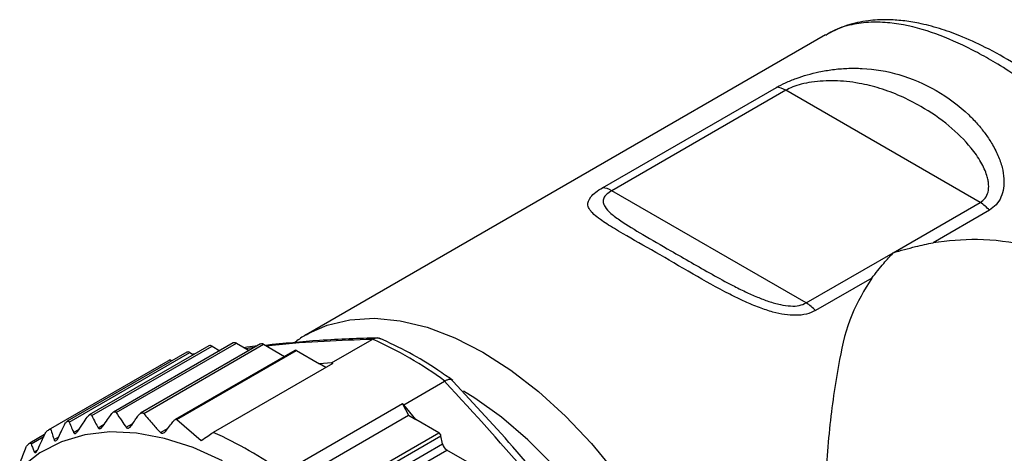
# Model space of a CAD drawing. Header units: millimetres. Extents: x 13 to 546, y 13 to 419.
# Tile 14 of 20: x 409 to 441, y 379 to 393. Entities that reach past the tile are written whole.
import ezdxf

# ---------------------------------------------------------------- set-up
doc = ezdxf.new("R2010")
doc.units = ezdxf.units.MM
doc.header["$LTSCALE"] = 2

msp = doc.modelspace()

# ---------------------------------------------------------------- linework, layer by layer
for p, q in [((435.566, 392.884), (418.672, 383.13)), ((428.312, 387.912), (433.968, 391.177)), ((434.27, 391.081), (428.613, 387.815)), ((440.594, 387.43), (434.27, 391.081)), ((434.937, 384.164), (428.613, 387.815)), ((437.766, 385.797), (440.594, 387.43)), ((440.895, 387.178), (439.065, 386.121)), ((434.937, 384.164), (437.766, 385.797)), ((437.069, 384.97), (435.238, 383.913)), ((418.672, 383.13), (418.78, 383.191)), ((415.511, 382.767), (411.619, 380.52)), ((411.698, 380.498), (415.611, 382.757)), ((416.302, 382.861), (412.407, 380.612)), ((412.497, 380.597), (416.402, 382.851)), ((417.19, 382.828), (413.289, 380.576)), ((413.39, 380.567), (417.29, 382.818)), ((415.611, 382.757), (415.866, 382.609)), ((416.402, 382.851), (416.816, 382.612)), ((417.29, 382.818), (417.972, 382.424)), ((419.493, 382.216), (420.815, 382.979)), ((414.79, 382.559), (410.899, 380.313)), ((410.969, 380.286), (414.89, 382.549)), ((418.309, 382.619), (414.41, 380.368)), ((414.467, 380.367), (418.359, 382.614)), ((414.89, 382.549), (415.012, 382.479)), ((415.054, 382.504), (414.985, 382.495)), ((416.984, 382.709), (416.707, 382.675)), ((418.359, 382.614), (419.107, 382.182)), ((414.174, 382.266), (410.285, 380.021)), ((414.25, 382.309), (410.361, 380.064)), ((414.25, 382.309), (414.304, 382.278)), ((419.535, 382.198), (415.646, 379.953)), ((419.493, 382.216), (419.107, 382.182)), ((419.308, 382.066), (419.107, 382.182)), ((421.854, 380.853), (423.176, 381.616)), ((421.811, 380.884), (417.922, 378.639)), ((421.811, 380.884), (422.003, 380.51)), ((422.239, 380.374), (421.854, 380.853)), ((417.914, 378.15), (422.003, 380.51)), ((422.003, 380.51), (422.239, 380.374)), ((411.906, 380.102), (412.107, 380.218)), ((412.82, 380.117), (413.037, 380.243)), ((414.467, 380.367), (415.255, 379.685)), ((422.988, 379.941), (422.239, 380.374)), ((410.165, 379.879), (409.68, 379.599)), ((411.106, 379.95), (411.284, 380.053)), ((413.934, 379.945), (414.183, 380.089)), ((419.097, 377.695), (422.988, 379.941)), ((419.132, 377.576), (423.056, 379.842)), ((423.11, 379.579), (423.056, 379.842)), ((409.725, 379.577), (410.135, 379.814)), ((410.473, 379.716), (410.624, 379.803)), ((419.006, 377.21), (423.11, 379.579)), ((409.828, 379.323), (409.94, 379.387)), ((419.081, 376.974), (423.247, 379.379)), ((424.057, 378.911), (423.247, 379.379))]:
    msp.add_line(p, q)
at = {"flags": 128}
for points in [[(418.78, 383.191), (419.351, 383.439), (420.095, 383.619), (420.893, 383.668), (421.735, 383.585), (422.612, 383.37), (423.511, 383.028), (424.421, 382.561), (425.332, 381.976), (426.231, 381.281), (427.107, 380.484), (427.949, 379.594), (428.747, 378.624)], [(430.857, 366.301), (430.876, 366.368), (431.057, 367.258), (431.135, 368.224), (431.109, 369.255), (430.979, 370.334), (430.748, 371.448), (430.417, 372.58), (429.992, 373.715), (429.479, 374.837), (428.886, 375.929), (428.219, 376.977), (427.49, 377.965), (426.707, 378.881), (425.882, 379.711), (425.027, 380.443), (424.154, 381.067), (423.795, 381.289)], [(415.952, 379.026), (415.001, 379.456), (414.066, 379.758), (413.159, 379.929), (412.291, 379.966), (411.471, 379.87), (410.709, 379.641), (410.014, 379.282), (409.394, 378.797)]]:
    msp.add_lwpolyline(points, dxfattribs=at)
for centre, radius, start, end in [((433.925, 390.521), 0.658, 58.4048, 86.202), ((428.268, 387.255), 0.658, 58.4048, 86.202), ((439.954, 386.358), 1.249, 41.0817, 59.1608), ((434.297, 383.092), 1.249, 41.0817, 59.1608), ((415.552, 382.674), 0.101, 54.6724, 114.0171), ((416.344, 382.768), 0.101, 54.6724, 114.0171), ((417.231, 382.736), 0.1, 54.3411, 114.3485), ((415.927, 371.777), 12.23, 53.6029, 66.4025), ((414.832, 382.467), 0.101, 54.3824, 114.3071), ((418.329, 382.572), 0.0507, 54.6724, 114.0171), ((416.341, 378.512), 4.334, 118.8368, 119.9973), ((415.549, 372.996), 10.028, 66.5764, 66.8426), ((413.255, 369.022), 14.625, 53.9881, 54.1951), ((412.452, 376.267), 4.334, 118.8368, 120.5479), ((410.705, 368.764), 12.231, 53.8356, 66.1698), ((422.903, 379.81), 0.157, 11.6278, 57.0661), ((412.537, 376.153), 4.477, 129.7912, 130.8531), ((423.417, 379.642), 0.313, 191.6278, 237.0661)]:
    msp.add_arc(centre, radius, start, end)
for points, knots in [([(448.872, 382.936), (448.865, 382.955), (448.711, 383.36), (448.347, 384.099), (447.76, 385.18), (447.156, 386.128), (446.537, 386.991), (445.973, 387.699), (445.275, 388.503), (444.492, 389.315), (443.558, 390.176), (442.711, 390.876), (441.898, 391.468), (441.21, 391.913), (440.584, 392.269), (439.806, 392.667), (438.807, 393.069), (437.82, 393.28), (437.018, 393.309), (436.395, 393.223), (435.901, 393.081), (435.65, 392.915), (435.577, 392.866)], [0, 0, 0, 0, 0.002927, 0.063009, 0.115451, 0.174207, 0.216901, 0.260627, 0.297738, 0.363215, 0.417097, 0.478433, 0.525007, 0.571331, 0.609686, 0.645702, 0.725094, 0.814403, 0.863439, 0.917332, 0.975926, 1, 1, 1, 1]), ([(449.425, 382.617), (449.369, 382.786), (449.175, 383.379), (448.706, 384.352), (447.99, 385.643), (447.135, 386.908), (446.194, 388.083), (445.318, 389.036), (444.474, 389.856), (443.604, 390.611), (442.683, 391.318), (441.725, 391.957), (440.799, 392.476), (439.982, 392.846), (439.375, 393.062), (438.934, 393.187), (438.537, 393.278), (438.078, 393.352), (437.527, 393.387), (436.916, 393.352), (436.257, 393.22), (435.847, 393.017), (435.639, 392.915)], [0, 0, 0, 0, 0.026169, 0.091379, 0.151201, 0.230935, 0.299068, 0.355947, 0.408478, 0.463288, 0.52042, 0.579933, 0.640817, 0.69411, 0.737435, 0.760814, 0.782733, 0.817009, 0.852191, 0.895599, 0.947093, 1, 1, 1, 1]), ([(433.968, 391.177), (434.063, 391.228), (434.257, 391.331), (434.608, 391.47), (434.977, 391.59), (435.376, 391.688), (435.809, 391.762), (436.28, 391.802), (437.018, 391.798), (438.021, 391.625), (439.185, 391.116), (440.017, 390.505), (440.51, 389.991), (440.756, 389.685), (440.985, 389.344), (441.179, 388.975), (441.316, 388.583), (441.396, 388.12), (441.338, 387.692), (441.136, 387.35), (440.974, 387.235), (440.895, 387.178)], [0, 0, 0, 0, 0.030321, 0.062446, 0.093109, 0.1255, 0.163581, 0.2051, 0.250695, 0.367641, 0.500048, 0.63233, 0.672912, 0.711904, 0.749445, 0.795084, 0.836663, 0.874824, 0.93937, 0.970522, 1, 1, 1, 1]), ([(440.594, 387.43), (440.655, 387.475), (440.779, 387.567), (440.867, 387.778), (440.878, 387.98), (440.853, 388.161), (440.79, 388.408), (440.624, 388.769), (440.225, 389.33), (439.58, 389.968), (438.782, 390.509), (438.021, 390.899), (437.35, 391.152), (436.759, 391.297), (436.263, 391.369), (435.873, 391.395), (435.493, 391.388), (435.128, 391.353), (434.791, 391.288), (434.493, 391.196), (434.343, 391.119), (434.27, 391.081)], [0, 0, 0, 0, 0.026903, 0.055376, 0.087664, 0.105772, 0.125368, 0.183399, 0.250264, 0.370091, 0.499854, 0.58752, 0.670424, 0.749373, 0.794829, 0.836359, 0.874362, 0.912097, 0.944447, 0.972994, 1, 1, 1, 1]), ([(435.238, 383.913), (435.144, 383.87), (434.95, 383.781), (434.599, 383.752), (434.229, 383.779), (433.831, 383.867), (433.398, 384.012), (432.927, 384.21), (432.189, 384.572), (431.186, 385.136), (430.022, 385.825), (429.19, 386.291), (428.697, 386.581), (428.45, 386.733), (428.222, 386.887), (428.028, 387.038), (427.891, 387.191), (427.81, 387.372), (427.869, 387.561), (428.07, 387.761), (428.233, 387.862), (428.312, 387.912)], [0, 0, 0, 0, 0.030321, 0.062446, 0.093109, 0.1255, 0.163581, 0.2051, 0.250695, 0.367641, 0.500048, 0.63233, 0.672912, 0.711904, 0.749445, 0.795084, 0.836663, 0.874824, 0.93937, 0.970522, 1, 1, 1, 1]), ([(428.613, 387.815), (428.552, 387.776), (428.428, 387.695), (428.34, 387.564), (428.329, 387.454), (428.354, 387.362), (428.417, 387.239), (428.583, 387.064), (428.981, 386.772), (429.627, 386.384), (430.424, 385.924), (431.186, 385.485), (431.857, 385.102), (432.448, 384.779), (432.944, 384.531), (433.334, 384.355), (433.714, 384.21), (434.078, 384.105), (434.416, 384.055), (434.714, 384.065), (434.864, 384.132), (434.937, 384.164)], [0, 0, 0, 0, 0.026903, 0.055376, 0.087664, 0.105772, 0.125368, 0.183399, 0.250264, 0.370091, 0.499854, 0.58752, 0.670424, 0.749373, 0.794829, 0.836359, 0.874362, 0.912097, 0.944447, 0.972994, 1, 1, 1, 1]), ([(437.766, 385.797), (438.01, 385.867), (438.446, 385.993), (438.876, 386.082), (439.065, 386.121)], [0, 0, 0, 0, 0.560004, 1, 1, 1, 1]), ([(446.036, 384.538), (445.911, 384.621), (445.211, 385.085), (443.876, 385.589), (442.14, 386.065), (440.546, 386.288), (439.541, 386.175), (439.065, 386.121)], [0, 0, 0, 0, 0.063273, 0.353508, 0.573879, 0.797933, 1, 1, 1, 1]), ([(437.069, 384.97), (437.2, 385.134), (437.435, 385.427), (437.665, 385.684), (437.766, 385.797)], [0, 0, 0, 0, 0.559996, 1, 1, 1, 1]), ([(437.069, 384.97), (436.832, 384.582), (436.346, 383.79), (435.966, 382.177), (435.686, 380.215), (435.529, 378.113), (435.43, 376.132), (435.374, 374.477), (435.338, 372.932), (435.317, 371.558), (435.309, 370.269), (435.312, 369.169), (435.327, 368.262), (435.352, 367.545), (435.389, 366.986), (435.456, 366.558), (435.503, 366.345), (435.563, 366.372), (435.564, 366.373)], [0, 0, 0, 0, 0.069151, 0.141477, 0.237182, 0.335674, 0.404123, 0.474248, 0.530075, 0.587414, 0.643304, 0.701156, 0.752247, 0.804659, 0.859265, 0.914976, 0.99902, 1, 1, 1, 1]), ([(418.805, 383.19), (418.74, 383.16), (418.557, 383.078), (418.399, 382.951), (418.297, 382.869)], [0, 0, 0, 0, 0.355494, 1, 1, 1, 1]), ([(417.071, 382.76), (417.051, 382.758), (416.921, 382.747), (416.774, 382.726), (416.65, 382.708)], [0, 0, 0, 0, 0.153064, 1, 1, 1, 1]), ([(421.006, 383.024), (420.388, 383.006), (419.25, 382.972), (417.944, 382.843), (417.348, 382.784)], [0, 0, 0, 0, 0.542924, 1, 1, 1, 1]), ([(420.815, 382.979), (420.3, 382.96), (419.269, 382.922), (418.124, 382.848), (417.452, 382.766), (417.393, 382.758)], [0, 0, 0, 0, 0.477039, 0.953744, 1, 1, 1, 1]), ([(420.823, 382.984), (420.821, 382.983), (420.818, 382.981), (420.816, 382.98), (420.815, 382.979)], [0, 0, 0, 0, 0.56, 1, 1, 1, 1]), ([(420.823, 382.984), (420.855, 382.997), (420.926, 383.026), (421.023, 383.029), (421.077, 383.001), (421.095, 382.991)], [0, 0, 0, 0, 0.35026, 0.771369, 1, 1, 1, 1]), ([(423.446, 381.636), (423.284, 381.751), (422.815, 382.084), (422.014, 382.573), (421.377, 382.867), (421.05, 383.018)], [0, 0, 0, 0, 0.2045605, 0.5927945, 1, 1, 1, 1]), ([(423.176, 381.616), (423.178, 381.617), (423.18, 381.618), (423.183, 381.62), (423.184, 381.621)], [0, 0, 0, 0, 0.56, 1, 1, 1, 1]), ([(429.3, 373.998), (428.788, 374.742), (427.764, 376.228), (425.759, 378.799), (424.156, 380.547), (423.176, 381.616)], [0, 0, 0, 0, 0.280111, 0.560026, 1, 1, 1, 1]), ([(423.184, 381.621), (423.212, 381.638), (423.274, 381.674), (423.354, 381.696), (423.386, 381.676), (423.403, 381.666)], [0, 0, 0, 0, 0.28787, 0.622901, 1, 1, 1, 1]), ([(429.572, 373.974), (428.898, 374.952), (427.599, 376.837), (425.49, 379.429), (424.021, 381.002), (423.32, 381.753)], [0, 0, 0, 0, 0.360684, 0.694947, 1, 1, 1, 1]), ([(411.551, 380.45), (411.563, 380.466), (411.585, 380.496), (411.621, 380.524), (411.653, 380.534), (411.679, 380.525), (411.692, 380.51), (411.697, 380.499), (411.698, 380.498)], [0, 0, 0, 0, 0.229929, 0.423443, 0.617854, 0.792523, 0.976692, 1, 1, 1, 1]), ([(411.698, 380.498), (411.735, 380.424), (411.802, 380.292), (411.874, 380.16), (411.906, 380.102)], [0, 0, 0, 0, 0.559992, 1, 1, 1, 1]), ([(412.063, 380.156), (412.113, 380.228), (412.203, 380.355), (412.293, 380.482), (412.333, 380.538)], [0, 0, 0, 0, 0.5599999, 1, 1, 1, 1]), ([(412.333, 380.538), (412.347, 380.556), (412.372, 380.589), (412.414, 380.619), (412.45, 380.628), (412.479, 380.619), (412.491, 380.604), (412.497, 380.597)], [0, 0, 0, 0, 0.25453, 0.456522, 0.659752, 0.836077, 1, 1, 1, 1]), ([(412.497, 380.597), (412.555, 380.506), (412.658, 380.346), (412.77, 380.187), (412.82, 380.117)], [0, 0, 0, 0, 0.559979, 1, 1, 1, 1]), ([(413.009, 380.201), (413.044, 380.253), (413.106, 380.346), (413.168, 380.439), (413.195, 380.48)], [0, 0, 0, 0, 0.56, 1, 1, 1, 1]), ([(413.195, 380.48), (413.216, 380.507), (413.248, 380.55), (413.301, 380.585), (413.342, 380.595), (413.372, 380.586), (413.385, 380.573), (413.39, 380.567)], [0, 0, 0, 0, 0.33406, 0.526167, 0.71964, 0.886084, 1, 1, 1, 1]), ([(413.39, 380.567), (413.487, 380.449), (413.659, 380.239), (413.85, 380.035), (413.934, 379.945)], [0, 0, 0, 0, 0.559939, 1, 1, 1, 1]), ([(410.624, 379.804), (410.659, 379.876), (410.72, 380.006), (410.782, 380.136), (410.809, 380.193)], [0, 0, 0, 0, 0.560001, 1, 1, 1, 1]), ([(410.809, 380.193), (410.821, 380.216), (410.842, 380.255), (410.878, 380.299), (410.91, 380.321), (410.937, 380.323), (410.957, 380.311), (410.965, 380.294), (410.969, 380.286)], [0, 0, 0, 0, 0.223115, 0.393882, 0.565827, 0.712593, 0.85719, 1, 1, 1, 1]), ([(410.969, 380.286), (410.994, 380.223), (411.038, 380.111), (411.085, 379.999), (411.106, 379.95)], [0, 0, 0, 0, 0.559996, 1, 1, 1, 1]), ([(411.244, 379.994), (411.301, 380.079), (411.403, 380.231), (411.506, 380.383), (411.551, 380.45)], [0, 0, 0, 0, 0.56, 1, 1, 1, 1]), ([(411.906, 380.102), (411.912, 380.093), (411.925, 380.076), (411.954, 380.069), (411.987, 380.08), (412.025, 380.107), (412.049, 380.138), (412.063, 380.156)], [0, 0, 0, 0, 0.194122, 0.389409, 0.566188, 0.739135, 1, 1, 1, 1]), ([(412.82, 380.117), (412.827, 380.109), (412.842, 380.093), (412.874, 380.088), (412.909, 380.099), (412.951, 380.128), (412.985, 380.165), (413.004, 380.193), (413.009, 380.201)], [0, 0, 0, 0, 0.165931, 0.332566, 0.489201, 0.653205, 0.908404, 1, 1, 1, 1]), ([(414.133, 380.023), (414.177, 380.08), (414.254, 380.181), (414.332, 380.283), (414.366, 380.327)], [0, 0, 0, 0, 0.56, 1, 1, 1, 1]), ([(414.366, 380.327), (414.377, 380.34), (414.395, 380.36), (414.422, 380.375), (414.444, 380.379), (414.459, 380.375), (414.465, 380.369), (414.467, 380.367)], [0, 0, 0, 0, 0.351691, 0.561418, 0.73956, 0.918303, 1, 1, 1, 1]), ([(409.951, 379.409), (409.992, 379.499), (410.064, 379.66), (410.138, 379.821), (410.17, 379.891)], [0, 0, 0, 0, 0.5599998, 1, 1, 1, 1]), ([(410.17, 379.891), (410.18, 379.911), (410.198, 379.946), (410.226, 379.983), (410.242, 379.995), (410.249, 380)], [0, 0, 0, 0, 0.409495, 0.747008, 1, 1, 1, 1]), ([(410.361, 380.064), (410.382, 379.999), (410.418, 379.883), (410.456, 379.767), (410.473, 379.716)], [0, 0, 0, 0, 0.560137, 1, 1, 1, 1]), ([(411.106, 379.95), (411.111, 379.94), (411.122, 379.92), (411.15, 379.912), (411.181, 379.924), (411.214, 379.952), (411.233, 379.979), (411.244, 379.994)], [0, 0, 0, 0, 0.213941, 0.429525, 0.615566, 0.787056, 1, 1, 1, 1]), ([(413.934, 379.945), (413.943, 379.938), (413.961, 379.924), (413.997, 379.922), (414.039, 379.935), (414.087, 379.969), (414.117, 380.005), (414.133, 380.023)], [0, 0, 0, 0, 0.169594, 0.339502, 0.50525, 0.741923, 1, 1, 1, 1]), ([(415.255, 379.685), (415.328, 379.734), (415.458, 379.824), (415.589, 379.913), (415.646, 379.953)], [0, 0, 0, 0, 0.56, 1, 1, 1, 1]), ([(409.541, 379.421), (409.549, 379.441), (409.564, 379.478), (409.588, 379.519), (409.603, 379.533), (409.609, 379.54)], [0, 0, 0, 0, 0.409495, 0.747008, 1, 1, 1, 1]), ([(409.681, 379.597), (409.685, 379.6), (409.698, 379.608), (409.714, 379.6), (409.721, 379.585), (409.725, 379.577)], [0, 0, 0, 0, 0.236652, 0.612538, 1, 1, 1, 1]), ([(409.725, 379.577), (409.744, 379.53), (409.778, 379.445), (409.813, 379.36), (409.828, 379.323)], [0, 0, 0, 0, 0.56, 1, 1, 1, 1]), ([(410.473, 379.716), (410.478, 379.705), (410.487, 379.684), (410.51, 379.674), (410.537, 379.683), (410.566, 379.708), (410.596, 379.748), (410.614, 379.783), (410.624, 379.804)], [0, 0, 0, 0, 0.191767, 0.349538, 0.508145, 0.648559, 0.795341, 1, 1, 1, 1]), ([(409.354, 378.921), (409.389, 379.014), (409.45, 379.181), (409.513, 379.347), (409.541, 379.421)], [0, 0, 0, 0, 0.56, 1, 1, 1, 1]), ([(409.828, 379.323), (409.833, 379.314), (409.842, 379.298), (409.864, 379.295), (409.888, 379.309), (409.914, 379.339), (409.934, 379.374), (409.946, 379.399), (409.951, 379.409)], [0, 0, 0, 0, 0.209682, 0.385121, 0.561409, 0.719193, 0.886168, 1, 1, 1, 1])]:
    msp.add_open_spline(points, degree=3, knots=knots)

doc.saveas('drawing.dxf')
